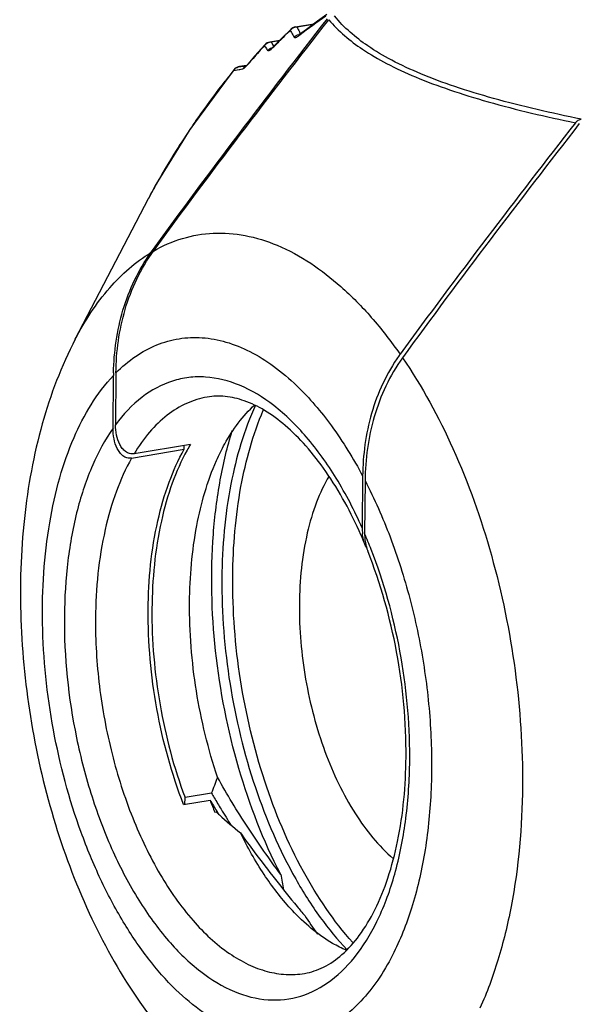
# Model space of a CAD drawing. Header units: millimetres. Extents: x 12 to 2508, y 25 to 1770.
# Tile 32 of 53: x 2159 to 2171, y 738 to 760. Entities that reach past the tile are written whole.
import ezdxf

# ---------------------------------------------------------------- set-up
doc = ezdxf.new("R2010")
doc.units = ezdxf.units.MM
for name, color, linetype in [('CABLE_PBL76', 7, 'Continuous'), ('COVER_J_ABL73', 7, 'Continuous'), ('new_view_8_VBL72', 7, 'Continuous')]:
    doc.layers.add(name, color=color, linetype=linetype)

# ---------------------------------------------------------------- blocks, each defined once
blk = doc.blocks.new('CABLE_PBL76', base_point=(1070.769, 1203.604))
at = {"layer": 'CABLE_PBL76', "color": 7}
for p, q in [((1057.277, 1215.4), (1057.054, 1215.177)), ((1057.277, 1215.4), (1057.277, 1215.4)), ((1057.326, 1215.436), (1057.327, 1215.436)), ((1057.327, 1215.436), (1057.333, 1215.439)), ((1057.385, 1215.455), (1057.793, 1215.524)), ((1057.626, 1215.401), (1057.474, 1215.286)), ((1056.817, 1215.12), (1057.034, 1215.157)), ((1057.468, 1215.282), (1057.463, 1215.279)), ((1057.474, 1215.286), (1057.468, 1215.282)), ((1056.862, 1214.985), (1056.859, 1214.983)), ((1056.298, 1214.599), (1056.139, 1214.572)), ((1056.292, 1214.592), (1056.283, 1214.584)), ((1052.49, 1208.509), (1054.114, 1211.635)), ((1054.17, 1210.435), (1054.205, 1210.483)), ((1054.17, 1210.435), (1054.205, 1210.483)), ((1053.328, 1206.528), (1053.338, 1207.703)), ((1053.394, 1207.76), (1053.384, 1206.606)), ((1055.05, 1206.169), (1053.796, 1205.958)), ((1054.911, 1206.059), (1054.911, 1206.146)), ((1053.74, 1205.862), (1054.911, 1206.059)), ((1058.877, 1205.466), (1058.867, 1204.312)), ((1058.931, 1205.363), (1058.921, 1204.189)), ((1054.898, 1198.155), (1055.484, 1198.254)), ((1054.926, 1198.155), (1054.928, 1198.311)), ((1055.519, 1198.411), (1054.928, 1198.311)), ((1055.592, 1197.987), (1055.624, 1197.993)), ((1055.633, 1198.012), (1055.64, 1198.002)), ((1055.637, 1198.016), (1055.644, 1198.005))]:
    blk.add_line(p, q, dxfattribs=at)
at = {"layer": 'CABLE_PBL76', "color": 2}
for p, q in [((1057.325, 1215.435), (1057.326, 1215.436)), ((1057.775, 1215.511), (1057.418, 1215.451)), ((1057.027, 1215.149), (1056.844, 1215.118)), ((1057.449, 1215.251), (1057.471, 1215.268)), ((1057.471, 1215.268), (1057.482, 1215.276)), ((1056.891, 1215.002), (1056.9, 1215.021)), ((1056.891, 1215.002), (1056.905, 1215.016)), ((1056.009, 1214.487), (1056.212, 1214.52)), ((1056.065, 1214.543), (1056.063, 1214.543)), ((1056.139, 1214.572), (1056.138, 1214.572)), ((1056.139, 1214.509), (1056.148, 1214.51)), ((1056.148, 1214.51), (1056.212, 1214.52)), ((1056.294, 1214.595), (1056.266, 1214.591)), ((1056.324, 1214.627), (1056.318, 1214.613)), ((1056.318, 1214.613), (1056.327, 1214.624)), ((1054.114, 1211.635), (1054.123, 1211.653)), ((1054.114, 1211.635), (1054.124, 1211.653))]:
    blk.add_line(p, q, dxfattribs=at)
at = {"layer": 'CABLE_PBL76', "color": 7}
for points in [[(1058.081, 1215.734), (1057.871, 1215.582), (1057.626, 1215.401)], [(1057.326, 1215.435), (1057.302, 1215.421), (1057.279, 1215.402), (1057.277, 1215.4)], [(1057.385, 1215.455), (1057.356, 1215.448), (1057.327, 1215.436)], [(1056.817, 1215.12), (1056.81, 1215.119), (1056.785, 1215.112), (1056.761, 1215.102), (1056.753, 1215.098)], [(1057.054, 1215.177), (1056.895, 1215.016), (1056.876, 1214.997), (1056.862, 1214.985)], [(1056.701, 1215.056), (1056.483, 1214.809), (1056.324, 1214.627)], [(1056.753, 1215.098), (1056.727, 1215.08), (1056.701, 1215.056)], [(1056.013, 1214.497), (1055.036, 1213.171), (1054.283, 1211.95), (1054.114, 1211.635)], [(1056.063, 1214.543), (1056.041, 1214.527), (1056.022, 1214.507), (1056.014, 1214.498)], [(1056.138, 1214.572), (1056.119, 1214.568), (1056.098, 1214.561), (1056.079, 1214.552), (1056.063, 1214.543)], [(1056.324, 1214.627), (1056.314, 1214.615), (1056.292, 1214.592)]]:
    blk.add_lwpolyline(points, dxfattribs=at)
at = {"layer": 'CABLE_PBL76', "color": 2}
for centre, radius, start, end in [((1074.665, 1192.423), 28.592, 125.512, 126.9409), ((1083.337, 1189.021), 37.073, 134.6828, 134.9593), ((1057.423, 1215.244), 0.206, 130.8458, 138.6999), ((1059.149, 1216.296), 2.092, 205.9545, 209.1689), ((1057.426, 1215.241), 0.211, 107.5241, 130.7953), ((1057.425, 1215.242), 0.209, 91.9313, 107.5114), ((1059.3, 1216.33), 2.077, 205.0471, 206.6527), ((1059.317, 1216.339), 2.096, 206.6553, 208.2672), ((1059.357, 1216.361), 2.142, 208.2711, 209.6086), ((1056.854, 1214.914), 0.204, 93.3996, 141.314), ((1058.078, 1215.776), 1.398, 208.0493, 209.8535), ((1081.247, 1191.103), 34.122, 135.2444, 135.5089), ((1082.302, 1190.058), 35.607, 134.9595, 135.246), ((1059.182, 1216.314), 2.129, 209.1685, 210.7765), ((1057.508, 1215.088), 0.206, 94.1782, 103.1468), ((1057.515, 1215.232), 0.0683, 127.3894, 137.3029), ((1081.378, 1192.918), 33.147, 138.1307, 138.7899), ((1057.915, 1215.723), 1.398, 209.197, 211.0027), ((1057.938, 1215.737), 1.424, 211.0049, 212.8035), ((1057.969, 1215.757), 1.462, 212.8039, 214.5839), ((1056.925, 1214.8), 0.204, 96.1044, 109.3186), ((1058.096, 1215.787), 1.42, 209.8557, 211.6607), ((1058.119, 1215.801), 1.447, 211.6565, 212.6037), ((1078.301, 1195.607), 29.06, 138.7802, 139.1245), ((1075.863, 1198.736), 25.344, 141.573, 142.2622), ((1056.171, 1214.381), 0.194, 123.0969, 130.9054), ((1056.17, 1214.384), 0.19, 99.5351, 107.9901), ((1049.492, 1259.943), 45.856, 278.3342, 278.4957), ((1056.374, 1214.409), 0.197, 130.5063, 145.5693), ((1056.37, 1214.414), 0.19, 115.0207, 130.5004), ((1069.733, 1203.196), 17.762, 145.4263, 147.3594), ((1067.493, 1204.611), 15.111, 147.297, 150.6189), ((1065.909, 1205.504), 13.294, 150.6226, 152.4478), ((1048.699, 1199.793), 11.126, 21.2866, 23.2689), ((1048.11, 1199.236), 11.813, 359.5094, 359.8801)]:
    blk.add_arc(centre, radius, start, end, dxfattribs=at)
at = {"layer": 'CABLE_PBL76', "color": 7}
for centre, radius, start, end in [((1062.698, 1205.998), 3.697, 143.9548, 144.5509), ((1059.047, 1207.653), 5.71, 178.9108, 179.5078), ((1058.662, 1204.002), 4.212, 149.0387, 151.1121), ((1049.379, 1199.972), 10.343, 22.4853, 23.8528), ((1059.98, 1204.302), 1.113, 179.4853, 185.9751), ((1060.081, 1204.178), 1.161, 179.4799, 186.5212), ((1059.866, 1204.139), 0.941, 193.7541, 197.3205), ((1059.775, 1204.11), 0.846, 197.3086, 201.6876), ((1048.513, 1201.299), 7.578, 337.5991, 340.4536), ((1065.153, 1202.001), 10.369, 201.1833, 202.7744), ((1068.589, 1206.153), 15.301, 211.0803, 212.1435), ((1067.266, 1205.1), 13.518, 209.6576, 210.1506), ((1068.048, 1205.557), 14.424, 210.1588, 211.3377), ((1069.756, 1206.6), 16.425, 211.3489, 212.8393), ((1061.806, 1204.578), 9.033, 226.8061, 227.397), ((1069.462, 1206.7), 16.331, 212.1817, 212.498), ((1062.219, 1205.034), 9.647, 227.4286, 231.1019), ((1123.234, 1208.905), 67.313, 190.5293, 190.82536), ((1061.116, 1199.357), 5.205, 222.5191, 223.0734), ((1092.234, 1224.46), 45.036, 219.3763, 219.71), ((1064.818, 1200.416), 8.639, 213.1911, 216.4984)]:
    blk.add_arc(centre, radius, start, end, dxfattribs=at)
for points, knots in [([(1054.205, 1210.483), (1054.837, 1211.355), (1056.124, 1213.081), (1057.435, 1214.788), (1058.094, 1215.638)], [0, 0, 0, 0, 0.500499, 1, 1, 1, 1]), ([(1054.226, 1210.468), (1054.859, 1211.339), (1056.149, 1213.062), (1057.462, 1214.767), (1058.122, 1215.616)], [0, 0, 0, 0, 0.500482, 1, 1, 1, 1]), ([(1063.605, 1213.322), (1062.945, 1212.473), (1061.632, 1210.768), (1060.342, 1209.045), (1059.709, 1208.174)], [0, 0, 0, 0, 0.499518, 1, 1, 1, 1]), ([(1063.692, 1213.304), (1063.026, 1212.446), (1061.701, 1210.721), (1060.401, 1208.977), (1059.763, 1208.095)], [0, 0, 0, 0, 0.499494, 1, 1, 1, 1]), ([(1053.339, 1207.762), (1053.348, 1208.231), (1053.483, 1209.177), (1053.892, 1210.05), (1054.17, 1210.435)], [0, 0, 0, 0, 0.496917, 1, 1, 1, 1]), ([(1053.394, 1207.76), (1053.398, 1208.234), (1053.528, 1209.193), (1053.943, 1210.079), (1054.226, 1210.468)], [0, 0, 0, 0, 0.496629, 1, 1, 1, 1]), ([(1052.49, 1208.509), (1052.179, 1207.911), (1051.684, 1206.603), (1051.299, 1204.492), (1051.23, 1202.251), (1051.466, 1199.962), (1051.993, 1197.723), (1052.793, 1195.628), (1053.848, 1193.76), (1054.745, 1192.687), (1055.234, 1192.224)], [0, 0, 0, 0, 0.115794, 0.238378, 0.367321, 0.500005, 0.632688, 0.76163, 0.884209, 1, 1, 1, 1]), ([(1059.686, 1208.143), (1059.411, 1207.756), (1059.008, 1206.88), (1058.881, 1205.934), (1058.877, 1205.466)], [0, 0, 0, 0, 0.503529, 1, 1, 1, 1]), ([(1059.763, 1208.095), (1059.479, 1207.702), (1059.064, 1206.808), (1058.935, 1205.841), (1058.931, 1205.363)], [0, 0, 0, 0, 0.50334, 1, 1, 1, 1]), ([(1058.839, 1204.155), (1058.621, 1204.648), (1058.249, 1205.338), (1057.641, 1206.126), (1057.185, 1206.585), (1056.724, 1206.926), (1056.271, 1207.148), (1055.835, 1207.251), (1055.554, 1207.243), (1055.423, 1207.221)], [0, 0, 0, 0, 0.33106, 0.478105, 0.610498, 0.727432, 0.829195, 0.918477, 1, 1, 1, 1]), ([(1055.628, 1205.81), (1055.683, 1205.935), (1055.906, 1206.387), (1056.209, 1206.804), (1056.48, 1207.05)], [0, 0, 0, 0, 0.272954, 1, 1, 1, 1]), ([(1056.495, 1207.044), (1056.239, 1206.486), (1055.868, 1205.21), (1055.754, 1203.894), (1055.748, 1203.194)], [0, 0, 0, 0, 0.467496, 1, 1, 1, 1]), ([(1055.989, 1203.235), (1055.995, 1203.902), (1056.1, 1205.162), (1056.437, 1206.388), (1056.668, 1206.932)], [0, 0, 0, 0, 0.53023, 1, 1, 1, 1]), ([(1053.796, 1205.958), (1053.763, 1205.953), (1053.694, 1205.956), (1053.603, 1206.004), (1053.531, 1206.077), (1053.455, 1206.199), (1053.397, 1206.377), (1053.383, 1206.529), (1053.384, 1206.606)], [0, 0, 0, 0, 0.117228, 0.232367, 0.350518, 0.473029, 0.729708, 1, 1, 1, 1]), ([(1053.74, 1205.862), (1053.706, 1205.857), (1053.636, 1205.861), (1053.545, 1205.912), (1053.474, 1205.989), (1053.399, 1206.113), (1053.341, 1206.296), (1053.327, 1206.45), (1053.328, 1206.528)], [0, 0, 0, 0, 0.116868, 0.231898, 0.350232, 0.472982, 0.72991, 1, 1, 1, 1]), ([(1057.055, 1196.604), (1056.667, 1197.354), (1056.041, 1198.984), (1055.538, 1201.544), (1055.483, 1203.716), (1055.686, 1205.354), (1055.868, 1206.117), (1055.98, 1206.477)], [0, 0, 0, 0, 0.249758, 0.512561, 0.76865, 0.888423, 1, 1, 1, 1]), ([(1054.11, 1202.5), (1054.115, 1203.161), (1054.208, 1204.124), (1054.546, 1205.306), (1054.778, 1205.825), (1054.911, 1206.059)], [0, 0, 0, 0, 0.53887, 0.780684, 1, 1, 1, 1]), ([(1054.974, 1206.037), (1054.845, 1205.804), (1054.618, 1205.288), (1054.289, 1204.118), (1054.199, 1203.166), (1054.193, 1202.514)], [0, 0, 0, 0, 0.21994, 0.461902, 1, 1, 1, 1]), ([(1055.03, 1202.654), (1055.034, 1203.226), (1055.126, 1204.303), (1055.423, 1205.349), (1055.628, 1205.81)], [0, 0, 0, 0, 0.531532, 1, 1, 1, 1]), ([(1058.13, 1205.463), (1058.02, 1205.278), (1057.829, 1204.866), (1057.55, 1203.92), (1057.474, 1203.147), (1057.47, 1202.615)], [0, 0, 0, 0, 0.218162, 0.459622, 1, 1, 1, 1]), ([(1059.841, 1199.21), (1059.848, 1199.994), (1059.702, 1201.56), (1059.277, 1203.075), (1058.989, 1203.798)], [0, 0, 0, 0, 0.502182, 1, 1, 1, 1]), ([(1055.748, 1203.194), (1055.741, 1202.407), (1055.867, 1200.825), (1056.416, 1198.564), (1057.158, 1196.835), (1057.902, 1195.658), (1058.315, 1195.154), (1058.529, 1194.928)], [0, 0, 0, 0, 0.265317, 0.531548, 0.781108, 0.895086, 1, 1, 1, 1]), ([(1058.66, 1195.088), (1058.229, 1195.565), (1057.458, 1196.715), (1056.629, 1198.701), (1056.103, 1200.92), (1055.983, 1202.465), (1055.989, 1203.235)], [0, 0, 0, 0, 0.220456, 0.4704, 0.735844, 1, 1, 1, 1]), ([(1055.654, 1198.763), (1055.443, 1199.389), (1055.129, 1200.676), (1055.024, 1201.997), (1055.03, 1202.654)], [0, 0, 0, 0, 0.500825, 1, 1, 1, 1]), ([(1054.898, 1198.155), (1054.632, 1198.842), (1054.238, 1200.277), (1054.103, 1201.758), (1054.11, 1202.5)], [0, 0, 0, 0, 0.498522, 1, 1, 1, 1]), ([(1054.193, 1202.514), (1054.187, 1201.799), (1054.312, 1200.368), (1054.679, 1198.98), (1054.928, 1198.311)], [0, 0, 0, 0, 0.500691, 1, 1, 1, 1]), ([(1057.47, 1202.615), (1057.465, 1202.057), (1057.562, 1200.94), (1057.978, 1199.359), (1058.625, 1197.99), (1059.227, 1197.236), (1059.559, 1196.953)], [0, 0, 0, 0, 0.270409, 0.540175, 0.788626, 1, 1, 1, 1]), ([(1057.586, 1194.402), (1057.732, 1194.426), (1058.033, 1194.528), (1058.451, 1194.821), (1058.837, 1195.259), (1059.179, 1195.836), (1059.461, 1196.542), (1059.754, 1197.669), (1059.836, 1198.582), (1059.841, 1199.21)], [0, 0, 0, 0, 0.078389, 0.165598, 0.267089, 0.384966, 0.519032, 0.667824, 1, 1, 1, 1]), ([(1057.055, 1196.604), (1056.802, 1196.948), (1056.307, 1197.65), (1055.859, 1198.384), (1055.654, 1198.763)], [0, 0, 0, 0, 0.497161, 1, 1, 1, 1]), ([(1056.161, 1197.526), (1056.261, 1197.384), (1056.666, 1196.827), (1057.094, 1196.287), (1057.421, 1195.888)], [0, 0, 0, 0, 0.251525, 1, 1, 1, 1]), ([(1057.28, 1195.839), (1057.062, 1196.076), (1056.65, 1196.617), (1056.317, 1197.208), (1056.161, 1197.526)], [0, 0, 0, 0, 0.476493, 1, 1, 1, 1]), ([(1058.517, 1194.913), (1058.412, 1194.958), (1057.965, 1195.187), (1057.577, 1195.52), (1057.314, 1195.802)], [0, 0, 0, 0, 0.229316, 1, 1, 1, 1])]:
    blk.add_open_spline(points, degree=3, knots=knots, dxfattribs=at)
at = {"layer": 'CABLE_PBL76', "color": 2}
for points, knots in [([(1058.122, 1215.616), (1058.336, 1215.361), (1058.758, 1215.011), (1059.43, 1214.62), (1060.079, 1214.321), (1060.835, 1214.039), (1062.014, 1213.677), (1062.954, 1213.458), (1063.605, 1213.322)], [0, 0, 0, 0, 0.16546, 0.268323, 0.386667, 0.520597, 0.668924, 1, 1, 1, 1]), ([(1063.735, 1213.404), (1063.08, 1213.536), (1062.135, 1213.751), (1060.95, 1214.11), (1060.194, 1214.39), (1059.545, 1214.69), (1058.877, 1215.084), (1058.461, 1215.44), (1058.252, 1215.698)], [0, 0, 0, 0, 0.332357, 0.480879, 0.61474, 0.732781, 0.835208, 1, 1, 1, 1]), ([(1057.329, 1215.436), (1057.328, 1215.436), (1057.327, 1215.436), (1057.327, 1215.436), (1057.326, 1215.436)], [0, 0, 0, 0, 0.519033, 1, 1, 1, 1]), ([(1057.336, 1215.431), (1057.335, 1215.432), (1057.333, 1215.434), (1057.33, 1215.435), (1057.329, 1215.436)], [0, 0, 0, 0, 0.378682, 1, 1, 1, 1]), ([(1057.405, 1215.223), (1057.399, 1215.22), (1057.388, 1215.216), (1057.369, 1215.212), (1057.356, 1215.218), (1057.352, 1215.224)], [0, 0, 0, 0, 0.352956, 0.621575, 1, 1, 1, 1]), ([(1057.449, 1215.251), (1057.445, 1215.248), (1057.431, 1215.238), (1057.417, 1215.229), (1057.405, 1215.223)], [0, 0, 0, 0, 0.277479, 1, 1, 1, 1]), ([(1056.757, 1215.098), (1056.756, 1215.098), (1056.755, 1215.098), (1056.754, 1215.098), (1056.753, 1215.098)], [0, 0, 0, 0, 0.539413, 1, 1, 1, 1]), ([(1056.761, 1215.096), (1056.76, 1215.096), (1056.759, 1215.097), (1056.757, 1215.098), (1056.757, 1215.098)], [0, 0, 0, 0, 0.589424, 1, 1, 1, 1]), ([(1056.807, 1214.931), (1056.802, 1214.928), (1056.793, 1214.924), (1056.779, 1214.919), (1056.769, 1214.923), (1056.766, 1214.928)], [0, 0, 0, 0, 0.366259, 0.63853, 1, 1, 1, 1]), ([(1056.843, 1214.957), (1056.84, 1214.954), (1056.828, 1214.945), (1056.816, 1214.936), (1056.807, 1214.931)], [0, 0, 0, 0, 0.282245, 1, 1, 1, 1]), ([(1056.891, 1215.002), (1056.887, 1214.998), (1056.872, 1214.982), (1056.856, 1214.967), (1056.843, 1214.957)], [0, 0, 0, 0, 0.26431, 1, 1, 1, 1]), ([(1056.236, 1214.533), (1056.234, 1214.531), (1056.226, 1214.526), (1056.218, 1214.521), (1056.212, 1214.52)], [0, 0, 0, 0, 0.317489, 1, 1, 1, 1]), ([(1056.318, 1214.613), (1056.31, 1214.605), (1056.285, 1214.576), (1056.258, 1214.548), (1056.236, 1214.533)], [0, 0, 0, 0, 0.297295, 1, 1, 1, 1]), ([(1055.109, 1213.275), (1055.165, 1213.356), (1055.395, 1213.686), (1055.635, 1214.008), (1055.821, 1214.247)], [0, 0, 0, 0, 0.247105, 1, 1, 1, 1]), ([(1054.226, 1210.468), (1054.43, 1210.586), (1054.861, 1210.776), (1055.561, 1210.895), (1056.281, 1210.84), (1056.748, 1210.694), (1056.978, 1210.597)], [0, 0, 0, 0, 0.247784, 0.490355, 0.737975, 1, 1, 1, 1]), ([(1056.978, 1210.597), (1057.497, 1210.38), (1058.241, 1209.868), (1059.101, 1208.988), (1059.51, 1208.458), (1059.709, 1208.174)], [0, 0, 0, 0, 0.457205, 0.71798, 1, 1, 1, 1]), ([(1052.49, 1208.509), (1052.701, 1208.916), (1053.172, 1209.645), (1053.827, 1210.227), (1054.17, 1210.435)], [0, 0, 0, 0, 0.533224, 1, 1, 1, 1]), ([(1053.394, 1207.76), (1053.527, 1207.895), (1053.809, 1208.135), (1054.285, 1208.397), (1054.792, 1208.54), (1055.319, 1208.561), (1055.856, 1208.46), (1056.392, 1208.241), (1056.921, 1207.909), (1057.25, 1207.629), (1057.412, 1207.473)], [0, 0, 0, 0, 0.125384, 0.243146, 0.3568, 0.470641, 0.588871, 0.715021, 0.85159, 1, 1, 1, 1]), ([(1059.763, 1208.095), (1060.198, 1207.46), (1060.971, 1206.035), (1061.803, 1203.688), (1062.321, 1201.16), (1062.436, 1199.423), (1062.429, 1198.562)], [0, 0, 0, 0, 0.230433, 0.481639, 0.742337, 1, 1, 1, 1]), ([(1056.02, 1193.146), (1055.536, 1193.349), (1054.85, 1193.859), (1054.086, 1194.734), (1053.528, 1195.561), (1053.029, 1196.506), (1052.448, 1197.915), (1051.941, 1199.817), (1051.7, 1202.143), (1051.817, 1204.033), (1052.12, 1205.409), (1052.515, 1206.545), (1052.964, 1207.307), (1053.338, 1207.703)], [0, 0, 0, 0, 0.096565, 0.152807, 0.214098, 0.279859, 0.349246, 0.494535, 0.640744, 0.778334, 0.841398, 0.899594, 1, 1, 1, 1]), ([(1058.867, 1204.312), (1058.698, 1204.691), (1058.332, 1205.398), (1057.676, 1206.321), (1056.955, 1207.034), (1056.191, 1207.508), (1055.521, 1207.682), (1055.011, 1207.668), (1054.518, 1207.561), (1053.924, 1207.236), (1053.553, 1206.834), (1053.384, 1206.606)], [0, 0, 0, 0, 0.168131, 0.321223, 0.45715, 0.576102, 0.681634, 0.731778, 0.781614, 0.884835, 1, 1, 1, 1]), ([(1057.412, 1207.473), (1057.696, 1207.201), (1058.236, 1206.563), (1058.671, 1205.852), (1058.877, 1205.466)], [0, 0, 0, 0, 0.473611, 1, 1, 1, 1]), ([(1055.423, 1207.221), (1055.265, 1207.194), (1054.948, 1207.096), (1054.511, 1206.826), (1054.117, 1206.441), (1053.898, 1206.128), (1053.796, 1205.958)], [0, 0, 0, 0, 0.226327, 0.463216, 0.719313, 1, 1, 1, 1]), ([(1053.328, 1206.528), (1053.149, 1206.273), (1052.834, 1205.686), (1052.504, 1204.689), (1052.298, 1203.557), (1052.25, 1202.759), (1052.247, 1202.346)], [0, 0, 0, 0, 0.213433, 0.453283, 0.717077, 1, 1, 1, 1]), ([(1053.74, 1205.862), (1053.607, 1205.628), (1053.375, 1205.109), (1053.037, 1203.927), (1052.945, 1202.963), (1052.939, 1202.302)], [0, 0, 0, 0, 0.219315, 0.461129, 1, 1, 1, 1]), ([(1058.931, 1205.363), (1059.14, 1204.957), (1059.518, 1204.099), (1059.95, 1202.737), (1060.251, 1201.307), (1060.409, 1199.858), (1060.42, 1198.439), (1060.283, 1197.099), (1060.004, 1195.882), (1059.711, 1195.139), (1059.539, 1194.804)], [0, 0, 0, 0, 0.125559, 0.257336, 0.392177, 0.526707, 0.657582, 0.781696, 0.896441, 1, 1, 1, 1]), ([(1059.923, 1199.211), (1059.925, 1200.001), (1059.774, 1201.577), (1059.351, 1203.102), (1059.067, 1203.832)], [0, 0, 0, 0, 0.501894, 1, 1, 1, 1]), ([(1052.247, 1202.346), (1052.239, 1201.441), (1052.38, 1200.077), (1052.833, 1198.339), (1053.295, 1197.124), (1053.862, 1196.044), (1054.512, 1195.139), (1055.225, 1194.44), (1055.98, 1193.975), (1056.758, 1193.77), (1057.523, 1193.855), (1058.218, 1194.227), (1058.811, 1194.849), (1059.29, 1195.686), (1059.646, 1196.707), (1059.867, 1197.878), (1059.919, 1198.706), (1059.923, 1199.135)], [0, 0, 0, 0, 0.157969, 0.236988, 0.313081, 0.384329, 0.44922, 0.506887, 0.557435, 0.602346, 0.644693, 0.688484, 0.73718, 0.792725, 0.855581, 0.92512, 1, 1, 1, 1]), ([(1052.939, 1202.302), (1052.935, 1201.798), (1052.995, 1200.781), (1053.273, 1199.289), (1053.723, 1197.878), (1054.322, 1196.625), (1055.039, 1195.594), (1055.734, 1194.939), (1056.318, 1194.595), (1056.744, 1194.434), (1057.168, 1194.364), (1057.448, 1194.379), (1057.583, 1194.402)], [0, 0, 0, 0, 0.150361, 0.30293, 0.451643, 0.590809, 0.715874, 0.824302, 0.872493, 0.917202, 0.959304, 1, 1, 1, 1]), ([(1062.429, 1198.562), (1062.421, 1197.667), (1062.309, 1196.357), (1061.913, 1194.718), (1061.641, 1193.975), (1061.485, 1193.63)], [0, 0, 0, 0, 0.531489, 0.774905, 1, 1, 1, 1]), ([(1059.539, 1194.804), (1059.442, 1194.613), (1059.232, 1194.256), (1058.86, 1193.787), (1058.448, 1193.412), (1058, 1193.138), (1057.523, 1192.971), (1057.025, 1192.916), (1056.515, 1192.972), (1056.183, 1193.078), (1056.02, 1193.146)], [0, 0, 0, 0, 0.148718, 0.286073, 0.413313, 0.532637, 0.647159, 0.760662, 0.877141, 1, 1, 1, 1])]:
    blk.add_open_spline(points, degree=3, knots=knots, dxfattribs=at)
for points in [[(1057.268, 1215.38), (1057.269, 1215.387), (1057.272, 1215.395), (1057.277, 1215.4)], [(1057.385, 1215.455), (1057.396, 1215.457), (1057.408, 1215.455), (1057.418, 1215.451)], [(1056.817, 1215.12), (1056.826, 1215.122), (1056.835, 1215.121), (1056.844, 1215.118)], [(1057.352, 1215.224), (1057.38, 1215.256), (1057.42, 1215.279), (1057.461, 1215.289)], [(1057.449, 1215.251), (1057.452, 1215.261), (1057.458, 1215.271), (1057.465, 1215.278)], [(1056.695, 1215.042), (1056.695, 1215.047), (1056.697, 1215.052), (1056.701, 1215.056)], [(1056.766, 1214.928), (1056.789, 1214.957), (1056.822, 1214.98), (1056.857, 1214.992)], [(1056.009, 1214.487), (1056.019, 1214.502), (1056.031, 1214.516), (1056.044, 1214.527)], [(1056.013, 1214.497), (1056.011, 1214.494), (1056.009, 1214.491), (1056.009, 1214.487)], [(1056.065, 1214.543), (1056.079, 1214.553), (1056.095, 1214.56), (1056.111, 1214.565)]]:
    blk.add_open_spline(points, degree=3, dxfattribs=at)
at = {"layer": 'CABLE_PBL76', "color": 7}
for points in [[(1063.605, 1213.322), (1063.618, 1213.339), (1063.634, 1213.355), (1063.652, 1213.368)], [(1063.652, 1213.368), (1063.663, 1213.376), (1063.674, 1213.383), (1063.687, 1213.388)], [(1063.687, 1213.388), (1063.702, 1213.396), (1063.719, 1213.401), (1063.735, 1213.404)], [(1058.896, 1204.053), (1058.885, 1204.096), (1058.877, 1204.141), (1058.873, 1204.186)], [(1058.936, 1203.928), (1058.919, 1203.968), (1058.906, 1204.01), (1058.896, 1204.053)], [(1058.928, 1204.046), (1058.933, 1204.002), (1058.941, 1203.958), (1058.951, 1203.915)], [(1058.969, 1203.859), (1058.956, 1203.882), (1058.945, 1203.905), (1058.936, 1203.928)]]:
    blk.add_open_spline(points, degree=3, dxfattribs=at)
blk = doc.blocks.new('COVER_J_ABL73', base_point=(1104.915, 1222.792))
at = {"layer": 'CABLE_PBL76'}
blk.add_blockref('CABLE_PBL76', (1070.769, 1203.604), dxfattribs=at)
blk = doc.blocks.new('NEW_VIEW_8_VBL72', base_point=(1166.459, 1591.992))
at = {"layer": 'COVER_J_ABL73'}
blk.add_blockref('COVER_J_ABL73', (1104.915, 1222.792), dxfattribs=at)

msp = doc.modelspace()

# ---------------------------------------------------------------- block references
at = {"layer": 'new_view_8_VBL72'}
msp.add_blockref('NEW_VIEW_8_VBL72', (2274.085, 1136.543), dxfattribs=at)

doc.saveas('drawing.dxf')
